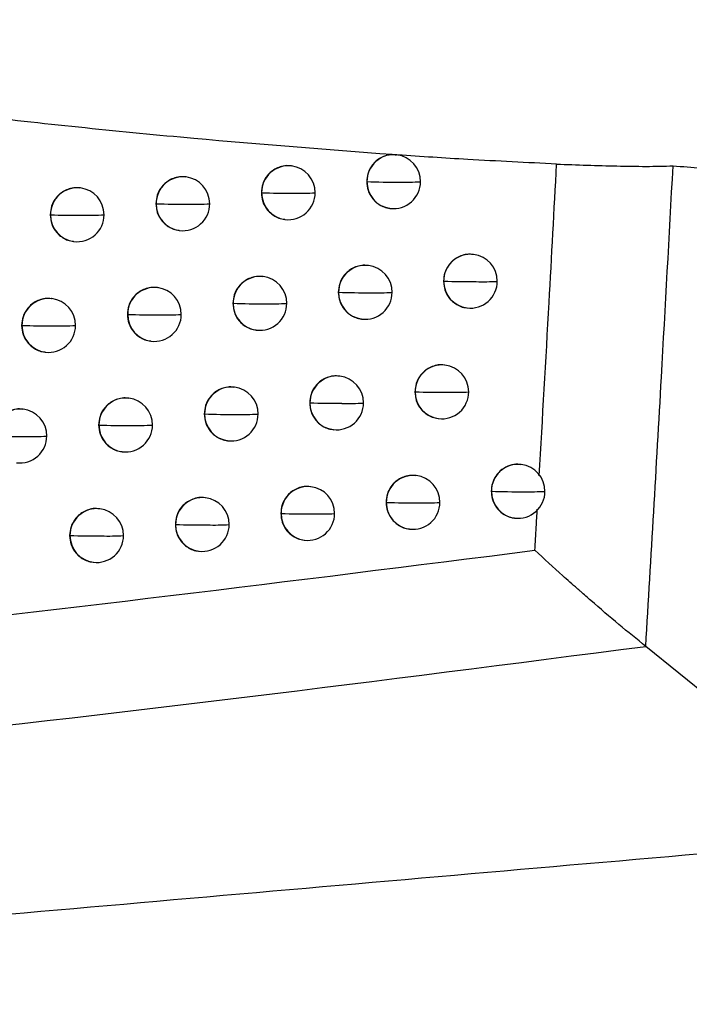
# Model space of a CAD drawing. Header units: millimetres. Extents: x 12 to 1209, y -252 to 1182.
# Tile 49 of 162: x 245 to 257, y 299 to 317. Entities that reach past the tile are written whole.
import ezdxf

# ---------------------------------------------------------------- set-up
doc = ezdxf.new("R2010")
doc.units = ezdxf.units.MM

msp = doc.modelspace()

# ---------------------------------------------------------------- linework, layer by layer
at = {"color": 7, "linetype": 'Continuous', "lineweight": 25}
for p, q in [((251.553, 314.608), (251.547, 314.609)), ((249.601, 314.403), (249.593, 314.404)), ((247.645, 314.198), (247.637, 314.199)), ((250.996, 314.112), (250.999, 314.112)), ((245.685, 313.994), (245.678, 313.995)), ((249.043, 313.907), (249.046, 313.906)), ((247.086, 313.702), (247.091, 313.702)), ((251.427, 313.616), (251.434, 313.615)), ((245.126, 313.498), (245.131, 313.497)), ((245.131, 313.497), (245.131, 313.497)), ((249.475, 313.411), (249.482, 313.41)), ((247.519, 313.206), (247.526, 313.205)), ((245.559, 313.002), (245.566, 313.001)), ((252.976, 312.761), (252.968, 312.762)), ((251.026, 312.556), (251.018, 312.557)), ((249.073, 312.35), (249.065, 312.351)), ((252.42, 312.265), (252.422, 312.265)), ((247.116, 312.146), (247.109, 312.147)), ((245.156, 311.941), (245.148, 311.942)), ((250.469, 312.06), (250.472, 312.059)), ((248.515, 311.854), (248.519, 311.854)), ((252.85, 311.769), (252.857, 311.768)), ((246.557, 311.65), (246.562, 311.649)), ((250.901, 311.563), (250.907, 311.563)), ((244.596, 311.446), (244.602, 311.445)), ((244.602, 311.445), (244.602, 311.445)), ((248.947, 311.358), (248.954, 311.358)), ((246.991, 311.154), (246.997, 311.153)), ((245.03, 310.949), (245.037, 310.949)), ((252.446, 310.71), (252.438, 310.711)), ((250.496, 310.504), (250.488, 310.505)), ((248.541, 310.299), (248.534, 310.3)), ((246.584, 310.095), (246.576, 310.095)), ((251.89, 310.213), (251.892, 310.213)), ((244.623, 309.89), (244.615, 309.891)), ((249.938, 310.008), (249.942, 310.008)), ((247.983, 309.803), (247.987, 309.803)), ((252.321, 309.717), (252.327, 309.717)), ((246.024, 309.599), (246.03, 309.598)), ((250.37, 309.512), (250.377, 309.511)), ((248.416, 309.307), (248.422, 309.306)), ((246.458, 309.103), (246.465, 309.102)), ((253.86, 308.865), (253.852, 308.866)), ((251.912, 308.659), (251.904, 308.66)), ((249.96, 308.454), (249.953, 308.455)), ((248.005, 308.249), (247.997, 308.25)), ((253.304, 308.369), (253.306, 308.368)), ((251.355, 308.163), (251.358, 308.163)), ((246.047, 308.045), (246.039, 308.045)), ((249.403, 307.958), (249.406, 307.957)), ((247.447, 307.753), (247.451, 307.753)), ((253.735, 307.873), (253.741, 307.872)), ((245.487, 307.549), (245.492, 307.548)), ((251.786, 307.667), (251.793, 307.666)), ((249.835, 307.462), (249.841, 307.461)), ((247.879, 307.257), (247.886, 307.256)), ((245.921, 307.052), (245.928, 307.052)), ((260.556, 301.938), (256.171, 305.492))]:
    msp.add_line(p, q, dxfattribs=at)
at = {"color": 7, "linetype": 'Continuous', "lineweight": 25, "flags": 128}
for points in [[(246.562, 311.649), (246.562, 311.649), (246.562, 311.649), (246.562, 311.649), (246.562, 311.649), (246.562, 311.649), (246.562, 311.65), (246.562, 311.65), (246.562, 311.65)], [(246.03, 309.598), (246.03, 309.598), (246.03, 309.598), (246.03, 309.598), (246.03, 309.598), (246.03, 309.598), (246.03, 309.598), (246.03, 309.598), (246.03, 309.598)], [(245.492, 307.548), (245.492, 307.548), (245.492, 307.548), (245.492, 307.548), (245.492, 307.548), (245.492, 307.548), (245.492, 307.548), (245.492, 307.548), (245.492, 307.548)]]:
    msp.add_lwpolyline(points, dxfattribs=at)
at = {"color": 7, "linetype": 'Continuous', "lineweight": 25}
for centre, radius, start, end in [((251.496, 314.114), 0.497, 83.4435, 180.2239), ((251.493, 314.112), 0.5, 359.8154, 83.1656), ((249.544, 313.909), 0.497, 83.4436, 180.2339), ((249.541, 313.906), 0.5, 359.8228, 83.1656), ((247.588, 313.704), 0.497, 83.4437, 180.2447), ((247.585, 313.702), 0.5, 359.8325, 83.1656), ((251.487, 327.866), 13.763, 267.9665, 270.4585), ((251.504, 314.11), 0.505, 179.7971, 179.8513), ((251.495, 314.108), 0.496, 179.5403, 262.9184), ((251.493, 314.112), 0.5, 263.1656, 359.8154), ((251.713, 319.41), 5.308, 268.7494, 273.0262), ((245.629, 313.5), 0.497, 83.4438, 180.2559), ((245.626, 313.497), 0.5, 359.844, 83.1656), ((249.529, 327.23), 13.332, 267.9254, 270.4721), ((249.552, 313.905), 0.505, 179.8071, 179.8513), ((249.543, 313.902), 0.496, 179.5403, 262.9184), ((249.541, 313.906), 0.5, 263.1656, 359.8228), ((249.756, 319.21), 5.313, 268.7358, 273.0735), ((247.568, 326.753), 13.059, 267.9072, 270.4804), ((247.596, 313.7), 0.505, 179.8179, 179.8513), ((247.587, 313.698), 0.496, 179.5403, 262.9184), ((247.585, 313.702), 0.5, 263.1656, 359.8325), ((247.796, 319.07), 5.377, 268.7364, 273.0869), ((245.603, 326.421), 12.933, 267.9118, 270.4835), ((245.628, 313.493), 0.496, 179.5403, 262.9185), ((245.626, 313.497), 0.5, 263.1656, 359.844), ((245.832, 318.988), 5.5, 268.7506, 273.0668), ((252.919, 312.267), 0.497, 83.4435, 180.2176), ((252.917, 312.265), 0.5, 359.8116, 83.1656), ((250.97, 312.062), 0.497, 83.4435, 180.2267), ((250.967, 312.059), 0.5, 359.8171, 83.1656), ((249.016, 311.856), 0.497, 83.4436, 180.2368), ((249.014, 311.854), 0.5, 359.825, 83.1656), ((252.914, 326.418), 14.161, 268.0075, 270.4464), ((252.927, 312.263), 0.505, 179.7908, 179.8513), ((252.918, 312.261), 0.496, 179.5403, 262.9184), ((252.917, 312.265), 0.5, 263.1656, 359.8116), ((253.14, 317.593), 5.338, 268.7667, 272.9745), ((247.06, 311.652), 0.497, 83.4437, 180.2476), ((247.057, 311.649), 0.5, 359.835, 83.1656), ((245.099, 311.447), 0.497, 83.4438, 180.2587), ((245.097, 311.445), 0.5, 359.8467, 83.1656), ((250.959, 325.653), 13.602, 267.9496, 270.4636), ((250.978, 312.058), 0.505, 179.7999, 179.8513), ((250.969, 312.055), 0.496, 179.5403, 262.9184), ((250.967, 312.059), 0.5, 263.1656, 359.8171), ((251.185, 317.347), 5.297, 268.7424, 273.0473), ((249, 325.061), 13.215, 267.9141, 270.4758), ((249.025, 311.853), 0.505, 179.81, 179.8513), ((249.015, 311.85), 0.496, 179.5403, 262.9184), ((249.014, 311.854), 0.5, 263.1656, 359.825), ((249.228, 317.16), 5.315, 268.7322, 273.0865), ((247.038, 324.62), 12.979, 267.901, 270.483), ((247.059, 311.645), 0.496, 179.5403, 262.9184), ((247.057, 311.649), 0.5, 263.1656, 359.835), ((247.266, 317.031), 5.391, 268.7357, 273.0925), ((245.072, 324.321), 12.884, 267.9104, 270.4849), ((245.098, 311.441), 0.496, 179.5403, 262.9185), ((245.097, 311.445), 0.5, 263.1656, 359.8467), ((245.301, 316.961), 5.525, 268.7527, 273.0656), ((252.39, 310.216), 0.497, 83.4435, 180.2202), ((252.387, 310.213), 0.5, 359.8129, 83.1656), ((250.439, 310.01), 0.497, 83.4436, 180.2295), ((250.436, 310.008), 0.5, 359.8189, 83.1656), ((248.485, 309.805), 0.497, 83.4436, 180.2397), ((248.482, 309.803), 0.5, 359.8272, 83.1656), ((246.527, 309.601), 0.497, 83.4437, 180.2504), ((246.524, 309.598), 0.5, 359.8375, 83.1656), ((252.383, 324.168), 13.963, 267.9864, 270.4524), ((252.398, 310.212), 0.505, 179.7934, 179.8513), ((252.389, 310.209), 0.496, 179.5403, 262.9184), ((252.387, 310.213), 0.5, 263.1656, 359.8129), ((252.608, 315.52), 5.316, 268.7572, 273.0018), ((244.566, 309.396), 0.497, 83.4438, 180.2614), ((244.563, 309.394), 0.5, 359.8495, 83.1656), ((250.427, 323.455), 13.455, 267.9343, 270.4683), ((250.447, 310.006), 0.505, 179.8027, 179.8513), ((250.438, 310.004), 0.496, 179.5403, 262.9184), ((250.436, 310.008), 0.5, 263.1656, 359.8189), ((250.653, 315.288), 5.29, 268.7364, 273.0661), ((248.467, 322.904), 13.11, 267.9042, 270.4793), ((248.493, 309.801), 0.505, 179.8128, 179.8513), ((248.484, 309.799), 0.496, 179.5403, 262.9184), ((248.482, 309.803), 0.5, 263.1656, 359.8272), ((248.694, 315.114), 5.32, 268.7294, 273.0974), ((246.504, 322.498), 12.909, 267.8961, 270.4852), ((246.526, 309.594), 0.496, 179.5403, 262.9184), ((246.524, 309.598), 0.5, 263.1656, 359.8375), ((246.732, 314.996), 5.407, 268.7358, 273.0962), ((244.537, 322.23), 12.844, 267.9101, 270.4859), ((244.563, 309.394), 0.5, 263.1656, 359.8495), ((244.766, 314.936), 5.552, 268.7553, 273.0628), ((253.804, 308.371), 0.497, 83.4434, 180.2146), ((253.801, 308.368), 0.5, 359.8104, 83.1656), ((251.855, 308.165), 0.497, 83.4435, 180.2229), ((251.853, 308.163), 0.5, 359.8144, 83.1656), ((249.904, 307.96), 0.497, 83.4436, 180.2323), ((249.901, 307.957), 0.5, 359.8209, 83.1656), ((247.948, 307.755), 0.497, 83.4437, 180.2426), ((247.946, 307.753), 0.5, 359.8296, 83.1656), ((253.801, 322.783), 14.422, 268.0352, 270.4387), ((253.812, 308.367), 0.505, 179.7878, 179.8513), ((253.803, 308.364), 0.496, 179.5403, 262.9184), ((253.801, 308.368), 0.5, 263.1656, 359.8104), ((254.026, 313.731), 5.371, 268.7798, 272.9379), ((251.847, 321.937), 13.782, 267.9671, 270.458), ((251.863, 308.161), 0.505, 179.7961, 179.8513), ((251.854, 308.159), 0.496, 179.5403, 262.9184), ((251.853, 308.163), 0.5, 263.1656, 359.8144), ((252.073, 313.452), 5.299, 268.7487, 273.0266), ((245.99, 307.55), 0.497, 83.4437, 180.2533), ((245.987, 307.548), 0.5, 359.8401, 83.1656), ((249.89, 321.271), 13.322, 267.9205, 270.4726), ((249.912, 307.956), 0.505, 179.8055, 179.8513), ((249.903, 307.953), 0.496, 179.5403, 262.9184), ((249.901, 307.957), 0.5, 263.1656, 359.8209), ((250.117, 313.234), 5.286, 268.7313, 273.0826), ((247.929, 320.759), 13.015, 267.8956, 270.4824), ((247.957, 307.751), 0.505, 179.8157, 179.8513), ((247.947, 307.749), 0.496, 179.5403, 262.9184), ((247.946, 307.753), 0.5, 263.1656, 359.8296), ((248.157, 313.072), 5.329, 268.7274, 273.1063), ((245.965, 320.386), 12.846, 267.8924, 270.4871), ((245.989, 307.544), 0.496, 179.5403, 262.9184), ((245.987, 307.548), 0.5, 263.1656, 359.8401), ((246.194, 312.965), 5.426, 268.7365, 273.0982)]:
    msp.add_arc(centre, radius, start, end, dxfattribs=at)
for points, knots in [([(251.468, 314.612), (250.243, 314.706), (247.679, 314.903), (243.747, 315.316), (240.264, 315.736), (237.398, 316.111), (235.255, 316.401), (232.849, 316.736), (231.167, 316.97), (230.128, 317.115)], [0, 0, 0, 0, 0.173201, 0.362505, 0.554065, 0.662954, 0.764784, 0.854636, 1, 1, 1, 1]), ([(251.468, 314.612), (251.43, 314.608), (251.357, 314.6), (251.256, 314.557), (251.17, 314.499), (251.083, 314.407), (251.011, 314.276), (251, 314.164), (250.996, 314.112)], [0, 0, 0, 0, 0.1517263, 0.2958716, 0.4324353, 0.5614176, 0.7956931, 1, 1, 1, 1]), ([(251.468, 314.612), (251.477, 314.612), (251.495, 314.613), (251.523, 314.611), (251.539, 314.61), (251.547, 314.609)], [0, 0, 0, 0, 0.358469, 0.689234, 1, 1, 1, 1]), ([(254.517, 314.437), (253.968, 314.464), (252.987, 314.512), (252.004, 314.576), (251.572, 314.605)], [0, 0, 0, 0, 0.560044, 1, 1, 1, 1]), ([(249.592, 314.4), (249.573, 314.403), (249.515, 314.413), (249.419, 314.397), (249.314, 314.358), (249.224, 314.299), (249.133, 314.207), (249.058, 314.074), (249.048, 313.96), (249.043, 313.907)], [0, 0, 0, 0, 0.069457, 0.211691, 0.346578, 0.474116, 0.594302, 0.811693, 1, 1, 1, 1]), ([(254.195, 308.656), (254.256, 309.728), (254.367, 311.655), (254.471, 313.582), (254.517, 314.437)], [0, 0, 0, 0, 0.556342, 1, 1, 1, 1]), ([(254.517, 314.437), (254.705, 314.43), (255.082, 314.416), (255.636, 314.402), (256.184, 314.391), (256.512, 314.399), (256.676, 314.404)], [0, 0, 0, 0, 0.24971, 0.499973, 0.750048, 1, 1, 1, 1]), ([(256.171, 305.492), (256.269, 307.156), (256.444, 310.126), (256.605, 313.097), (256.676, 314.404)], [0, 0, 0, 0, 0.560036, 1, 1, 1, 1]), ([(256.676, 314.404), (257.026, 314.378), (257.726, 314.326), (258.417, 314.297), (258.763, 314.283)], [0, 0, 0, 0, 0.498775, 1, 1, 1, 1]), ([(247.636, 314.195), (247.618, 314.198), (247.56, 314.208), (247.464, 314.192), (247.359, 314.154), (247.269, 314.096), (247.178, 314.003), (247.102, 313.87), (247.091, 313.756), (247.086, 313.702)], [0, 0, 0, 0, 0.069431, 0.210797, 0.345068, 0.472241, 0.592312, 0.810211, 1, 1, 1, 1]), ([(250.996, 314.112), (251.001, 314.058), (251.011, 313.942), (251.087, 313.809), (251.179, 313.717), (251.268, 313.661), (251.353, 313.626), (251.408, 313.621), (251.427, 313.619)], [0, 0, 0, 0, 0.224288, 0.478696, 0.617887, 0.764708, 0.919161, 1, 1, 1, 1]), ([(245.677, 313.991), (245.658, 313.994), (245.601, 314.003), (245.505, 313.988), (245.401, 313.951), (245.311, 313.893), (245.219, 313.801), (245.142, 313.668), (245.131, 313.552), (245.126, 313.498)], [0, 0, 0, 0, 0.069413, 0.209408, 0.342702, 0.469293, 0.589175, 0.807867, 1, 1, 1, 1]), ([(249.043, 313.907), (249.048, 313.852), (249.058, 313.735), (249.136, 313.602), (249.227, 313.511), (249.316, 313.455), (249.401, 313.42), (249.456, 313.416), (249.475, 313.414)], [0, 0, 0, 0, 0.22619, 0.481239, 0.620271, 0.766608, 0.920249, 1, 1, 1, 1]), ([(247.086, 313.702), (247.091, 313.647), (247.102, 313.529), (247.181, 313.395), (247.273, 313.304), (247.362, 313.249), (247.446, 313.215), (247.501, 313.211), (247.519, 313.209)], [0, 0, 0, 0, 0.229688, 0.485914, 0.624656, 0.770112, 0.922281, 1, 1, 1, 1]), ([(245.126, 313.498), (245.131, 313.441), (245.143, 313.32), (245.225, 313.185), (245.319, 313.096), (245.407, 313.043), (245.489, 313.011), (245.542, 313.006), (245.56, 313.005)], [0, 0, 0, 0, 0.236946, 0.495605, 0.633751, 0.777391, 0.926523, 1, 1, 1, 1]), ([(252.967, 312.758), (252.949, 312.761), (252.891, 312.771), (252.794, 312.755), (252.689, 312.716), (252.599, 312.656), (252.509, 312.563), (252.435, 312.431), (252.424, 312.318), (252.42, 312.265)], [0, 0, 0, 0, 0.069527, 0.212904, 0.348599, 0.476611, 0.596941, 0.813646, 1, 1, 1, 1]), ([(251.018, 312.553), (250.999, 312.556), (250.941, 312.565), (250.845, 312.55), (250.739, 312.511), (250.65, 312.451), (250.559, 312.359), (250.485, 312.226), (250.474, 312.112), (250.469, 312.06)], [0, 0, 0, 0, 0.0694821, 0.2122403, 0.3474989, 0.4752557, 0.5955094, 0.8125886, 1, 1, 1, 1]), ([(249.065, 312.348), (249.046, 312.351), (248.988, 312.36), (248.892, 312.345), (248.787, 312.306), (248.697, 312.247), (248.606, 312.155), (248.531, 312.022), (248.52, 311.908), (248.515, 311.854)], [0, 0, 0, 0, 0.069449, 0.211489, 0.346239, 0.473696, 0.593857, 0.811362, 1, 1, 1, 1]), ([(252.42, 312.265), (252.425, 312.211), (252.435, 312.095), (252.511, 311.962), (252.602, 311.87), (252.691, 311.814), (252.776, 311.779), (252.832, 311.774), (252.851, 311.772)], [0, 0, 0, 0, 0.223392, 0.477495, 0.616762, 0.763815, 0.918658, 1, 1, 1, 1]), ([(247.108, 312.143), (247.089, 312.146), (247.032, 312.155), (246.936, 312.14), (246.831, 312.102), (246.741, 312.044), (246.649, 311.951), (246.573, 311.818), (246.562, 311.703), (246.557, 311.65)], [0, 0, 0, 0, 0.0694255, 0.2105194, 0.3445969, 0.4716543, 0.5916885, 0.8097457, 1, 1, 1, 1]), ([(245.148, 311.939), (245.129, 311.942), (245.072, 311.951), (244.977, 311.936), (244.872, 311.899), (244.782, 311.841), (244.69, 311.75), (244.613, 311.616), (244.601, 311.5), (244.596, 311.446)], [0, 0, 0, 0, 0.069409, 0.208875, 0.341792, 0.468156, 0.587965, 0.806961, 1, 1, 1, 1]), ([(250.469, 312.06), (250.474, 312.005), (250.485, 311.889), (250.561, 311.756), (250.653, 311.664), (250.741, 311.608), (250.827, 311.573), (250.882, 311.569), (250.901, 311.567)], [0, 0, 0, 0, 0.224614, 0.479132, 0.618295, 0.765032, 0.919343, 1, 1, 1, 1]), ([(248.515, 311.854), (248.52, 311.8), (248.531, 311.683), (248.608, 311.549), (248.7, 311.458), (248.789, 311.402), (248.874, 311.368), (248.929, 311.363), (248.948, 311.362)], [0, 0, 0, 0, 0.226776, 0.482023, 0.621006, 0.767194, 0.920586, 1, 1, 1, 1]), ([(246.557, 311.65), (246.563, 311.594), (246.574, 311.476), (246.653, 311.342), (246.746, 311.251), (246.834, 311.196), (246.918, 311.163), (246.973, 311.158), (246.991, 311.157)], [0, 0, 0, 0, 0.230833, 0.487442, 0.62609, 0.771259, 0.922947, 1, 1, 1, 1]), ([(244.596, 311.446), (244.602, 311.388), (244.614, 311.267), (244.697, 311.131), (244.791, 311.042), (244.879, 310.99), (244.961, 310.958), (245.013, 310.954), (245.03, 310.952)], [0, 0, 0, 0, 0.239635, 0.499195, 0.637121, 0.780088, 0.928097, 1, 1, 1, 1]), ([(252.438, 310.707), (252.419, 310.71), (252.361, 310.719), (252.265, 310.703), (252.159, 310.665), (252.07, 310.605), (251.979, 310.512), (251.905, 310.38), (251.895, 310.266), (251.89, 310.213)], [0, 0, 0, 0, 0.069512, 0.21274, 0.348331, 0.476283, 0.596595, 0.813392, 1, 1, 1, 1]), ([(250.487, 310.501), (250.468, 310.504), (250.411, 310.514), (250.314, 310.498), (250.209, 310.46), (250.119, 310.4), (250.028, 310.308), (249.954, 310.175), (249.943, 310.061), (249.938, 310.008)], [0, 0, 0, 0, 0.0694715, 0.2120623, 0.3472027, 0.4748902, 0.5951231, 0.8123029, 1, 1, 1, 1]), ([(248.533, 310.296), (248.514, 310.299), (248.457, 310.309), (248.36, 310.293), (248.255, 310.255), (248.166, 310.196), (248.074, 310.104), (247.999, 309.971), (247.988, 309.856), (247.983, 309.803)], [0, 0, 0, 0, 0.069442, 0.211274, 0.345877, 0.473246, 0.59338, 0.811007, 1, 1, 1, 1]), ([(246.576, 310.092), (246.557, 310.095), (246.499, 310.104), (246.403, 310.089), (246.298, 310.051), (246.209, 309.993), (246.117, 309.901), (246.04, 309.768), (246.03, 309.652), (246.024, 309.599)], [0, 0, 0, 0, 0.069421, 0.210205, 0.344061, 0.470987, 0.590979, 0.809216, 1, 1, 1, 1]), ([(251.89, 310.213), (251.895, 310.159), (251.905, 310.043), (251.981, 309.91), (252.072, 309.819), (252.161, 309.762), (252.246, 309.727), (252.302, 309.723), (252.321, 309.721)], [0, 0, 0, 0, 0.223607, 0.477783, 0.617031, 0.764026, 0.918772, 1, 1, 1, 1]), ([(244.614, 309.887), (244.595, 309.891), (244.538, 309.9), (244.443, 309.885), (244.339, 309.848), (244.25, 309.791), (244.157, 309.699), (244.079, 309.566), (244.068, 309.449), (244.062, 309.395)], [0, 0, 0, 0, 0.069406, 0.208186, 0.340614, 0.466686, 0.5864, 0.805788, 1, 1, 1, 1]), ([(249.938, 310.008), (249.943, 309.954), (249.954, 309.837), (250.03, 309.704), (250.122, 309.613), (250.211, 309.556), (250.296, 309.522), (250.351, 309.517), (250.37, 309.515)], [0, 0, 0, 0, 0.224989, 0.479635, 0.618766, 0.765406, 0.919555, 1, 1, 1, 1]), ([(247.983, 309.803), (247.988, 309.748), (247.999, 309.631), (248.077, 309.498), (248.169, 309.406), (248.258, 309.351), (248.342, 309.317), (248.397, 309.312), (248.416, 309.31)], [0, 0, 0, 0, 0.227459, 0.482936, 0.621862, 0.767877, 0.92098, 1, 1, 1, 1]), ([(246.024, 309.599), (246.03, 309.542), (246.041, 309.424), (246.121, 309.29), (246.214, 309.199), (246.302, 309.145), (246.386, 309.112), (246.44, 309.107), (246.458, 309.106)], [0, 0, 0, 0, 0.232207, 0.489277, 0.627812, 0.772636, 0.923748, 1, 1, 1, 1]), ([(253.851, 308.86), (253.834, 308.864), (253.767, 308.878), (253.643, 308.852), (253.499, 308.78), (253.388, 308.661), (253.318, 308.52), (253.309, 308.418), (253.304, 308.369)], [0, 0, 0, 0, 0.062497, 0.249781, 0.448184, 0.639318, 0.823236, 1, 1, 1, 1]), ([(251.904, 308.656), (251.885, 308.659), (251.827, 308.669), (251.731, 308.653), (251.625, 308.614), (251.536, 308.555), (251.445, 308.462), (251.371, 308.33), (251.36, 308.216), (251.355, 308.163)], [0, 0, 0, 0, 0.069499, 0.212575, 0.348058, 0.475948, 0.596242, 0.813132, 1, 1, 1, 1]), ([(249.952, 308.451), (249.933, 308.454), (249.875, 308.463), (249.779, 308.448), (249.674, 308.409), (249.584, 308.35), (249.493, 308.258), (249.418, 308.125), (249.408, 308.011), (249.403, 307.958)], [0, 0, 0, 0, 0.0694619, 0.2118776, 0.3468941, 0.4745087, 0.5947194, 0.8120039, 1, 1, 1, 1]), ([(247.997, 308.246), (247.978, 308.249), (247.92, 308.259), (247.824, 308.243), (247.719, 308.205), (247.629, 308.146), (247.538, 308.054), (247.462, 307.921), (247.452, 307.806), (247.447, 307.753)], [0, 0, 0, 0, 0.069435, 0.211042, 0.345484, 0.472758, 0.592862, 0.810622, 1, 1, 1, 1]), ([(253.304, 308.369), (253.308, 308.323), (253.315, 308.228), (253.376, 308.093), (253.478, 307.975), (253.579, 307.915), (253.658, 307.888), (253.697, 307.877), (253.726, 307.875), (253.735, 307.874)], [0, 0, 0, 0, 0.189315, 0.390946, 0.604946, 0.831357, 0.876962, 0.961704, 1, 1, 1, 1]), ([(251.355, 308.163), (251.36, 308.109), (251.371, 307.993), (251.447, 307.86), (251.538, 307.768), (251.627, 307.712), (251.712, 307.677), (251.768, 307.672), (251.787, 307.671)], [0, 0, 0, 0, 0.223854, 0.478115, 0.617341, 0.764271, 0.918907, 1, 1, 1, 1]), ([(246.038, 308.042), (246.019, 308.045), (245.962, 308.054), (245.866, 308.039), (245.761, 308.001), (245.672, 307.943), (245.58, 307.851), (245.503, 307.718), (245.492, 307.603), (245.487, 307.549)], [0, 0, 0, 0, 0.069416, 0.209839, 0.343439, 0.470212, 0.590154, 0.808599, 1, 1, 1, 1]), ([(249.403, 307.958), (249.408, 307.903), (249.418, 307.787), (249.495, 307.654), (249.587, 307.562), (249.676, 307.506), (249.761, 307.471), (249.816, 307.467), (249.835, 307.465)], [0, 0, 0, 0, 0.225424, 0.480216, 0.619311, 0.765839, 0.919801, 1, 1, 1, 1]), ([(254.114, 307.275), (254.122, 307.417), (254.137, 307.672), (254.152, 307.926), (254.159, 308.038)], [0, 0, 0, 0, 0.559497, 1, 1, 1, 1]), ([(247.447, 307.753), (247.452, 307.698), (247.463, 307.58), (247.541, 307.447), (247.633, 307.356), (247.722, 307.3), (247.806, 307.266), (247.861, 307.262), (247.88, 307.26)], [0, 0, 0, 0, 0.22826, 0.484007, 0.622867, 0.768679, 0.921444, 1, 1, 1, 1]), ([(245.487, 307.549), (245.492, 307.492), (245.504, 307.373), (245.584, 307.238), (245.678, 307.148), (245.766, 307.094), (245.849, 307.062), (245.903, 307.057), (245.921, 307.056)], [0, 0, 0, 0, 0.2338775, 0.4915075, 0.6299051, 0.774311, 0.9247237, 1, 1, 1, 1]), ([(226.823, 304.461), (231.421, 304.83), (240.616, 305.569), (249.615, 306.706), (254.114, 307.275)], [0, 0, 0, 0, 0.5000595, 1, 1, 1, 1]), ([(256.171, 305.493), (256.005, 305.625), (255.674, 305.89), (255.262, 306.246), (255.01, 306.467), (254.925, 306.541), (254.813, 306.639), (254.545, 306.876), (254.285, 307.117), (254.114, 307.275)], [0, 0, 0, 0, 0.249791, 0.499973, 0.5902, 0.614507, 0.621579, 0.750321, 1, 1, 1, 1]), ([(226.269, 302.405), (231.313, 302.8), (241.399, 303.589), (251.248, 304.858), (256.171, 305.493)], [0, 0, 0, 0, 0.500102, 1, 1, 1, 1]), ([(260.556, 301.938), (257.307, 301.654), (250.81, 301.086), (239.072, 300.059), (230.525, 299.311), (225.302, 298.854)], [0, 0, 0, 0, 0.280068, 0.560008, 1, 1, 1, 1])]:
    msp.add_open_spline(points, degree=3, knots=knots, dxfattribs=at)

doc.saveas('drawing.dxf')
